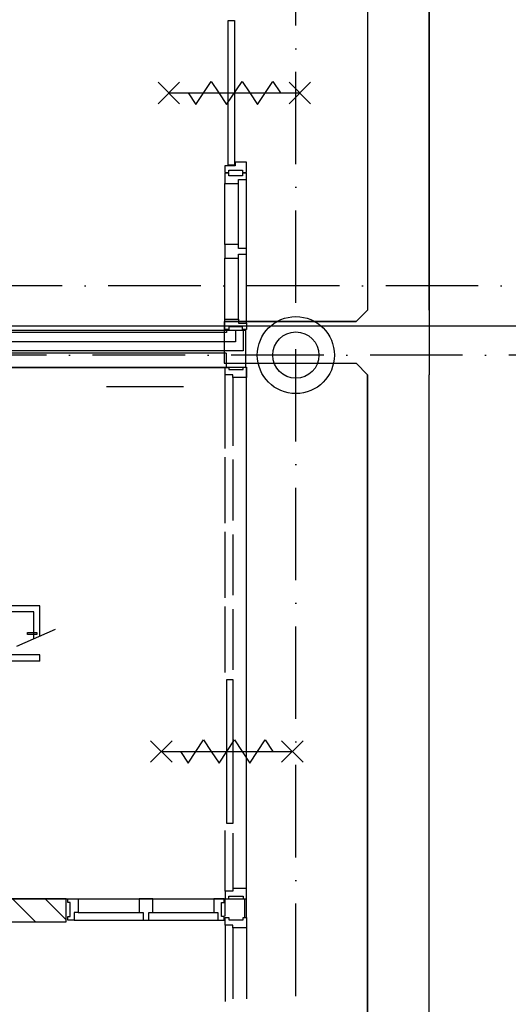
# Model space of a CAD drawing. Header units: millimetres. Extents: x 90707 to 259985, y -1262 to 84291.
# Tile 12 of 75: x 129155 to 132325, y 37392 to 43785. Entities that reach past the tile are written whole.
import ezdxf
from ezdxf.enums import TextEntityAlignment as Align

# ---------------------------------------------------------------- set-up
doc = ezdxf.new("R2010")
doc.units = ezdxf.units.MM
doc.header["$LTSCALE"] = 100
for name, pattern in [('2322108', [7, 5, -2]), ('B-SL0', [100000000.0, 0, -100000000.0]), ('DASHDOT', [9, 6, -1.5, 0, -1.5]), ('HIDDEN2', [4.7625, 3.175, -1.5875])]:
    doc.linetypes.add(name, pattern=pattern)
doc.layers.get('0').update_dxf_attribs({"linetype": 'CONTINUOUS'})
for name, color, linetype in [('30MINSCHEIDING', 2, '2322108'), ('AL$1----_MAATVOERING', 7, 'CONTINUOUS'), ('AL$7----_STRAMIEN', 1, 'DASHDOT'), ('AL$8----_HULPKOLOM', 2, 'CONTINUOUS'), ('AL$8----_HULPLIJNEN', 2, 'CONTINUOUS'), ('AL22----_BINNENWAND', 7, 'CONTINUOUS'), ('AL28----_KONSTRUKTIE', 3, 'CONTINUOUS'), ('AL31----_BUITENKOZ', 7, 'CONTINUOUS'), ('AL32----_BINNENKOZ', 7, 'CONTINUOUS'), ('AL65----_BEVEILIGING', 7, 'CONTINUOUS'), ('ALL-----_REFLIJNEN', 8, 'CONTINUOUS'), ('ALXAB---_PREFABBETON', 1, 'CONTINUOUS'), ('EL6441--_DATACOM', 3, 'CONTINUOUS'), ('HEKWERKEN', 1, 'CONTINUOUS'), ('KABELGOOT', 8, 'CONTINUOUS'), ('MV-BINNENWANDEN', 1, 'CONTINUOUS'), ('TRAPGAT', 3, 'HIDDEN2'), ('VOLGNUMMER', 7, 'CONTINUOUS')]:
    doc.layers.add(name, color=color, linetype=linetype)
doc.styles.add('2_0', font='iso', dxfattribs={"height": 200})
doc.styles.get("Standard").update_dxf_attribs({"font": 'iso.shx'})

# ---------------------------------------------------------------- blocks, each defined once
blk = doc.blocks.new('EH100000')
at = {"linetype": 'ByBlock'}
for p, q in [((1, 0.5), (0, 0.5)), ((1, 0.5, 1), (0, 0.5, 1)), ((0, -0.5, 1), (1, -0.5, 1)), ((1, -0.5), (0, -0.5))]:
    blk.add_line(p, q, dxfattribs=at)
at = {"linetype": 'ByBlock', "invisible_edges": 15}
for points in [[(1, -0.5), (0, -0.5), (0, 0.5), (1, 0.5)], [(0, 0.5), (1, 0.5), (1, 0.5, 1), (0, 0.5, 1)], [(0, -0.5, 1), (1, -0.5, 1), (1, -0.5), (0, -0.5)]]:
    blk.add_3dface(points, dxfattribs=at)
at = {"linetype": 'ByBlock', "style": '2_0', "flags": 8}
blk.add_attdef('FUNCTIE', text='', height=0.5, dxfattribs=at).set_placement((0.5, 0), align=Align.MIDDLE)
at = {"linetype": 'ByBlock', "flags": 9}
blk.add_attdef('SCHOT', text='', height=0.5, dxfattribs=at).set_placement((0.5, 0), align=Align.MIDDLE)
blk = doc.blocks.new('KG3IFI')
at = {"linetype": 'B-SL0'}
for p, q in [((-210, 200), (-210, -200)), ((210, -200), (210, 200)), ((-135, -275), (135, -275))]:
    blk.add_line(p, q, dxfattribs=at)
at = {"linetype": 'ByBlock'}
for points in [[(-210, 200), (0, 200), (0, 200), (210, 200)], [(-135, -275), (-135, -275), (-210, -200), (-210, -200)], [(210, -200), (210, -200), (135, -275), (135, -275)]]:
    blk.add_lwpolyline(points, dxfattribs=at)
at = {"flags": 3}
blk.add_attdef('HULPSTUK', (0, 0), '', height=1, rotation=180, dxfattribs=at)
blk = doc.blocks.new('EH100005')
blk.add_lwpolyline([(-1, -0.5), (0, -0.5), (0, 0.5), (-1, 0.5)])
at = {"style": '2_0', "flags": 9}
blk.add_attdef('HULPSTUK', text='', height=0.5, dxfattribs=at).set_placement((0, 0), align=Align.MIDDLE)
blk = doc.blocks.new('A$Cca306792')
at = {"layer": '30MINSCHEIDING'}
blk.add_line((38599.6, 42665.2), (39198.6, 42665.2), dxfattribs=at)
at = {"layer": 'AL$1----_MAATVOERING', "color": 8}
for p, q in [((39508, 42789.5), (32708.3, 42789.5)), ((39508, 39339.6), (39508, 42789.5)), ((32708.3, 39339.6), (39508, 39339.6))]:
    blk.add_line(p, q, dxfattribs=at)
at = {"layer": 'AL$7----_STRAMIEN', "color": 1}
for points in [[(39828.5, 29707.3), (39828.5, 78658.7)], [(135522, 43319.5), (3452.1, 43319.5)], [(146221.5, 42869.5), (2867.2, 42869.5)]]:
    blk.add_lwpolyline(points, dxfattribs=at)
at = {"layer": 'AL$8----_HULPKOLOM', "color": 8}
blk.add_circle((39828.5, 42869.5), 250, dxfattribs=at)
blk.add_circle((39828.5, 42869.5), 250, dxfattribs=at)
at = {"layer": 'AL$8----_HULPLIJNEN', "color": 8}
blk.add_line((28917, 43059.7), (66118.3, 43059.7), dxfattribs=at)
at = {"layer": 'AL22----_BINNENWAND', "color": 8}
for p, q in [((35329.3, 43031.2), (39437.5, 43031.2)), ((39437.5, 43031.2), (39501, 43031.2)), ((39501, 43031.2), (39501, 42881.2)), ((39376, 42881.2), (35329.3, 42881.2)), ((39376, 42881.2), (39376, 42791.7)), ((39501, 42881.2), (39501, 42791.7)), ((39376, 42791.7), (39501, 42791.7))]:
    blk.add_line(p, q, dxfattribs=at)
at = {"layer": 'AL22----_BINNENWAND', "color": 8, "linetype": 'Continuous'}
for p, q in [((39377.5, 43031.2), (39377.5, 43016.2)), ((39487.5, 43031.2), (39487.5, 42896.2)), ((39377.5, 43016.2), (35329.3, 43016.2)), ((39487.5, 42896.2), (35329.3, 42896.2))]:
    blk.add_line(p, q, dxfattribs=at)
at = {"layer": 'AL28----_KONSTRUKTIE', "color": 8}
blk.add_line((37131.3, 42789.5), (39398, 42789.5), dxfattribs=at)
at = {"layer": 'AL28----_KONSTRUKTIE', "color": 8, "linetype": 'Continuous'}
for p, q in [((38339, 39339.6), (33726.3, 39339.6)), ((38339, 39189.6), (38339, 39339.6)), ((33726.3, 39189.6), (38339, 39189.6))]:
    blk.add_line(p, q, dxfattribs=at)
at = {"layer": 'AL28----_KONSTRUKTIE', "color": 8}
blk.add_circle((39828.5, 42869.5), 150, dxfattribs=at)
blk.add_circle((39828.5, 42869.5), 150, dxfattribs=at)
at = {"layer": 'AL31----_BUITENKOZ', "color": 8, "linetype": 'Continuous'}
for p, q in [((39388.3, 45041.2), (39429.3, 45041.2)), ((39388.3, 44102.7), (39388.3, 45041.2)), ((39429.3, 45041.2), (39429.3, 44102.7)), ((39429.3, 44102.7), (39388.3, 44102.7)), ((39380, 40762.7), (39420, 40762.7)), ((39380, 39828.7), (39380, 40762.7)), ((39420, 40762.7), (39420, 39828.7)), ((39420, 39828.7), (39380, 39828.7))]:
    blk.add_line(p, q, dxfattribs=at)
at = {"layer": 'AL32----_BINNENKOZ', "color": 8}
for p, q in [((39507.3, 44122.2), (39435.3, 44122.2)), ((39435.3, 44122.2), (39435.3, 44098.7)), ((39507.3, 44055.2), (39507.3, 44122.2)), ((39435.3, 44098.7), (39368.3, 44098.7)), ((39368.3, 44098.7), (39368.3, 44055.2)), ((39368.3, 44055.2), (39393.3, 44055.2)), ((39393.3, 44050.2), (39368.3, 44050.2)), ((39368.3, 44050.2), (39368.3, 43983.2)), ((39393.3, 44055.2), (39393.3, 44071.2)), ((39393.3, 44071.2), (39482.3, 44071.2)), ((39393.3, 44034.2), (39393.3, 44050.2)), ((39482.3, 44071.2), (39482.3, 44055.2)), ((39482.3, 44055.2), (39507.3, 44055.2)), ((39507.3, 44050.2), (39482.3, 44050.2)), ((39482.3, 44050.2), (39482.3, 44034.2)), ((39507.3, 44010.2), (39507.3, 44050.2)), ((39368.3, 43588.2), (39368.3, 43983.2)), ((39368.3, 43983.2), (39456.3, 43983.2)), ((39482.3, 44034.2), (39393.3, 44034.2)), ((39456.3, 43983.2), (39456.3, 44010.2)), ((39456.3, 44010.2), (39507.3, 44010.2)), ((39456.3, 43588.2), (39456.3, 43983.2)), ((39368.3, 43103.2), (39368.3, 43498.2)), ((39456.3, 43103.2), (39456.3, 43498.2)), ((39368.3, 43036.2), (39368.3, 43103.2)), ((39368.3, 43103.2), (39456.3, 43103.2)), ((39456.3, 43103.2), (39456.3, 43076.2)), ((39393.3, 43036.2), (39368.3, 43036.2)), ((39482.3, 43052.2), (39393.3, 43052.2)), ((39393.3, 43052.2), (39393.3, 43036.2)), ((39456.3, 43076.2), (39507.3, 43076.2)), ((39482.3, 43036.2), (39482.3, 43052.2)), ((39507.3, 43036.2), (39482.3, 43036.2)), ((39507.3, 43076.2), (39507.3, 43036.2)), ((39369, 42791.7), (39394, 42791.7)), ((39369, 42741.7), (39369, 42791.7)), ((39394, 42791.7), (39394, 42775.7)), ((39394, 42775.7), (39486, 42775.7)), ((39486, 42775.7), (39486, 42791.7)), ((39486, 42791.7), (39508, 42791.7)), ((39508, 42791.7), (39508, 42724.7)), ((39420, 42741.7), (39369, 42741.7)), ((39369, 42263.7), (39369, 42741.7)), ((39420, 42724.7), (39420, 42741.7)), ((39420, 42724.7), (39420, 42280.7)), ((39508, 42724.7), (39420, 42724.7)), ((39508, 42280.7), (39508, 42724.7)), ((39369, 41778.7), (39369, 42207.7)), ((39420, 42190.7), (39420, 41795.7)), ((39508, 41795.7), (39508, 42190.7)), ((39369, 41293.7), (39369, 41722.7)), ((39420, 41705.7), (39420, 41310.7)), ((39508, 41310.7), (39508, 41705.7)), ((39369, 40808.7), (39369, 41237.7)), ((39420, 41220.7), (39420, 40825.7)), ((39508, 40825.7), (39508, 41220.7)), ((39369, 39389.7), (39369, 39782.7)), ((39420, 39765.7), (39420, 39406.7)), ((39508, 39406.7), (39508, 39765.7)), ((39420, 39389.7), (39369, 39389.7)), ((39369, 39389.7), (39369, 39339.7)), ((39508, 39406.7), (39420, 39406.7)), ((39420, 39406.7), (39420, 39389.7)), ((39508, 39339.7), (39508, 39406.7)), ((38349, 39314.6), (38349, 39339.6)), ((38349, 39339.6), (38416, 39339.6)), ((38416, 39339.6), (38811, 39339.6)), ((38416, 39339.6), (38416, 39251.6)), ((38901, 39339.6), (39296, 39339.6)), ((39363, 39339.6), (39296, 39339.6)), ((39296, 39339.6), (39296, 39251.6)), ((39363, 39314.6), (39363, 39339.6)), ((39369, 39339.7), (39394, 39339.7)), ((39394, 39339.7), (39394, 39355.7)), ((39394, 39355.7), (39486, 39355.7)), ((39486, 39355.7), (39486, 39339.7)), ((39486, 39339.7), (39508, 39339.7)), ((39495, 39339.7), (39495, 39218)), ((39507, 39339.7), (39507, 39218)), ((38365, 39314.6), (38349, 39314.6)), ((38365, 39225.6), (38365, 39314.6)), ((38416, 39251.6), (38389, 39251.6)), ((38389, 39251.6), (38389, 39200.6)), ((38416, 39251.6), (38811, 39251.6)), ((38901, 39251.6), (39296, 39251.6)), ((39296, 39251.6), (39323, 39251.6)), ((39323, 39251.6), (39323, 39200.6)), ((39347, 39225.6), (39347, 39314.6)), ((39347, 39314.6), (39363, 39314.6)), ((38349, 39200.6), (38349, 39225.6)), ((38349, 39225.6), (38365, 39225.6)), ((38389, 39200.6), (38349, 39200.6)), ((39323, 39200.6), (39363, 39200.6)), ((39363, 39225.6), (39347, 39225.6)), ((39363, 39200.6), (39363, 39225.6)), ((39369.2, 39218), (39394.2, 39218)), ((39369.2, 39168), (39369.2, 39218)), ((39394.2, 39218), (39394.2, 39202)), ((39394.2, 39202), (39486.2, 39202)), ((39486.2, 39202), (39486.2, 39218)), ((39486.2, 39218), (39508.2, 39218)), ((39508.2, 39218), (39508.2, 39151)), ((39369.2, 39168), (39369.2, 38672)), ((39420.2, 39168), (39369.2, 39168)), ((39420.2, 39151), (39420.2, 39168)), ((39420.2, 39151), (39420.2, 38689)), ((39508.2, 39151), (39420.2, 39151)), ((39508.2, 39151), (39508.2, 38689))]:
    blk.add_line(p, q, dxfattribs=at)
at = {"layer": 'AL32----_BINNENKOZ', "color": 8, "linetype": 'Continuous'}
for p, q in [((39507.3, 43076.2), (39507.3, 44010.2)), ((39368.3, 43588.2), (39368.3, 43498.2)), ((39456.3, 43588.2), (39368.3, 43588.2)), ((39456.3, 43561.2), (39456.3, 43588.2)), ((39507.3, 43561.2), (39456.3, 43561.2)), ((39507.3, 43525.2), (39507.3, 43561.2)), ((39368.3, 43498.2), (39456.3, 43498.2)), ((39456.3, 43498.2), (39456.3, 43525.2)), ((39456.3, 43525.2), (39507.3, 43525.2)), ((38901, 39339.6), (38811, 39339.6)), ((38811, 39339.6), (38811, 39251.6)), ((38901, 39251.6), (38901, 39339.6)), ((38811, 39251.6), (38838, 39251.6)), ((38838, 39251.6), (38838, 39200.6)), ((38874, 39200.6), (38874, 39251.6)), ((38874, 39251.6), (38901, 39251.6)), ((38389, 39200.6), (39323, 39200.6)), ((38838, 39200.6), (38874, 39200.6))]:
    blk.add_line(p, q, dxfattribs=at)
at = {"layer": 'AL65----_BEVEILIGING', "color": 8, "linetype": 'Continuous'}
for p, q in [((38885, 40365.7), (39025, 40225.7)), ((38885, 40225.7), (39025, 40365.7)), ((39130, 40220.7), (39230, 40370.7)), ((39230, 40370.7), (39280, 40295.7)), ((39330, 40220.7), (39430, 40370.7)), ((39430, 40370.7), (39480, 40295.7)), ((39530, 40220.7), (39630, 40370.7)), ((39630, 40370.7), (39680, 40295.7)), ((39735, 40365.7), (39875, 40225.7)), ((39735, 40225.7), (39875, 40365.7)), ((38955, 40295.7), (39805, 40295.7)), ((39080, 40295.7), (39130, 40220.7)), ((39280, 40295.7), (39330, 40220.7)), ((39480, 40295.7), (39530, 40220.7))]:
    blk.add_line(p, q, dxfattribs=at)
for points in [[(38934.3, 44501.9), (39074.3, 44641.9)], [(38934.3, 44641.9), (39074.3, 44501.9)], [(39129.3, 44571.9), (39179.3, 44496.9), (39279.3, 44646.9), (39329.3, 44571.9)], [(39329.3, 44571.9), (39379.3, 44496.9), (39479.3, 44646.9), (39529.3, 44571.9)], [(39529.3, 44571.9), (39579.3, 44496.9), (39679.3, 44646.9), (39729.3, 44571.9)], [(39784.3, 44501.9), (39924.3, 44641.9)], [(39784.3, 44641.9), (39924.3, 44501.9)], [(39004.3, 44571.9), (39854.3, 44571.9)]]:
    blk.add_lwpolyline(points, dxfattribs=at)
at = {"layer": 'ALL-----_REFLIJNEN', "color": 8, "linetype": 'Continuous'}
for p, q in [((39437.5, 43031.2), (39437.5, 42956.2)), ((39437.5, 42956.2), (35329.3, 42956.2))]:
    blk.add_line(p, q, dxfattribs=at)
at = {"layer": 'ALXAB---_PREFABBETON', "color": 8}
for p, q in [((38139.3, 39189.6), (37989.3, 39339.6)), ((38339, 39202.1), (38201.5, 39339.6))]:
    blk.add_line(p, q, dxfattribs=at)
at = {"layer": 'HEKWERKEN', "color": 8}
for p, q in [((38168.3, 41242.6), (34135.3, 41242.6)), ((38168.3, 41045.8), (38168.3, 41242.6)), ((38128.3, 41202.6), (34175.3, 41202.6)), ((38128.3, 41027.9), (38128.3, 41202.6)), ((38088.3, 41056.5), (38088.3, 41068.5)), ((38088.3, 41068.5), (38148.3, 41068.5)), ((38148.3, 41056.5), (38088.3, 41056.5)), ((38148.3, 41068.5), (38148.3, 41056.5)), ((38168.3, 40922.6), (36545.5, 40922.6)), ((38168.3, 40882.6), (38168.3, 40922.6)), ((38168.3, 40882.6), (36532, 40882.6))]:
    blk.add_line(p, q, dxfattribs=at)
at = {"layer": 'MV-BINNENWANDEN', "color": 8}
blk.add_line((39368, 39339.7), (39368.2, 39225.7), dxfattribs=at)
at = {"layer": 'TRAPGAT', "color": 8, "linetype": 'HIDDEN2'}
blk.add_line((38018.8, 40978.7), (38268, 41090.6), dxfattribs=at)
at = {"layer": 'KABELGOOT', "zscale": 60}
for name, p, xscale, yscale, rotation in [('EH100000', (40493.8, 43162.2), 7157, 400, 90), ('EH100000', (40218.8, 42952.2), 856.0364582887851, 270, 180), ('EH100005', (39362.8, 42952.2), 60, 270, 180), ('EH100000', (40493.8, 42742.2), 4850.999999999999, 400, 270)]:
    blk.add_blockref(name, p, dxfattribs=dict(at, xscale=xscale, yscale=yscale, rotation=rotation))
at = {"layer": 'KABELGOOT', "rotation": 270}
blk.add_blockref('KG3IFI', (40493.8, 42952.2), dxfattribs=at)
at = {"layer": 'VOLGNUMMER', "color": 252, "linetype": 'ByBlock'}
for tag, p in [('0.28', (16186.8, 74214.2)), ('0.16', (78892.6, 73104.9)), ('0.17', (62961.4, 72993.7)), ('0.29', (35887.3, 72528.7)), ('0.18', (53124.4, 64542.4)), ('0.701', (85482.2, 63517.2)), ('0.32', (36092.4, 63165.6)), ('0.30', (29365.6, 63127.8)), ('0.12', (90689.5, 63023.6)), ('0.29A', (33164.9, 62744.5)), ('0.30', (38191.2, 61493.7)), ('0.19', (61479.4, 61433)), ('0.27', (17657, 61362.6)), ('0.14', (89762.2, 60088.3)), ('0.33', (45869.2, 59450.3)), ('0.15', (73453.9, 57402.1)), ('0.801', (112714.4, 57073.3)), ('0.25', (28058.4, 57013.2)), ('0.18A', (61029.2, 56759.4)), ('0.26A', (36299, 54851)), ('0.20', (60894.5, 53506.4)), ('0.800', (90980.3, 50804)), ('0.25A', (73288.1, 48435.5)), ('0.300', (94483.1, 48257)), ('0.21', (58702.5, 48177.6)), ('0.24', (35040.6, 47782.8)), ('0.102', (87630.8, 47613.4)), ('0.203', (95794.7, 46197)), ('0.26', (18559.4, 46118.8)), ('0.802', (68387.3, 42721)), ('0.204', (95496.6, 42148.7)), ('0.07B', (66790.5, 38908.8)), ('0.702', (95327.1, 36512.9))]:
    blk.add_attdef(tag, text='', height=250, dxfattribs=at).set_placement(p, align=Align.MIDDLE_CENTER)
at = {"layer": 'VOLGNUMMER', "color": 8, "linetype": 'ByBlock'}
blk.add_attdef('0.600', text='', height=250, dxfattribs=at).set_placement((96800.2, 48299.9), align=Align.MIDDLE_CENTER)

msp = doc.modelspace()

# ---------------------------------------------------------------- block references
at = {"layer": 'EL6441--_DATACOM'}
msp.add_blockref('A$Cca306792', (91118.2, -1262.1), dxfattribs=at)

doc.saveas('drawing.dxf')
